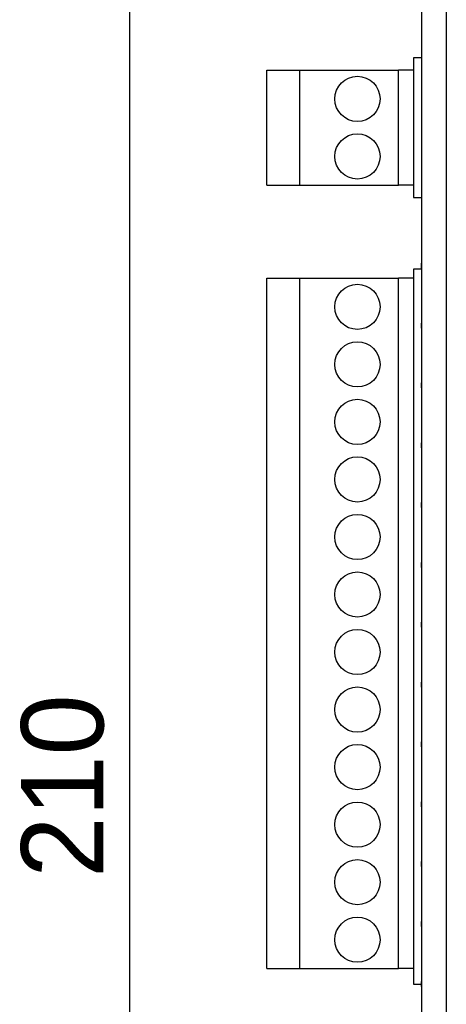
# Model space of a CAD drawing. Header units: millimetres. Extents: x 11 to 190, y 5 to 296.
# Tile 12 of 71: x 57 to 70, y 98 to 128. Entities that reach past the tile are written whole.
import ezdxf

# ---------------------------------------------------------------- set-up
doc = ezdxf.new("R2010")
doc.units = ezdxf.units.MM
doc.header["$PDSIZE"] = -1
doc.layers.add('標註文字', color=4, linetype='Continuous')
doc.styles.add('SLDTEXTSTYLE3', font='txt')
doc.dimstyles.new('SLDDIMSTYLE0', dxfattribs={"dimtxt": 2.5, "dimasz": 2.5, "dimexe": 0, "dimexo": 0.0625, "dimtad": 1, "dimlfac": 2, "dimrnd": 1e-09, "dimzin": 12, "dimdsep": 46, "dimtxsty": 'SLDTEXTSTYLE3', "dimsah": 1, "dimcen": 0.09, "dimadec": 0, "dimazin": 3, "dimtfac": 1, "dimtofl": 0, "dimtmove": 0, "dimatfit": 3, "dimfxl": 1, "dimfrac": 2, "dimtolj": 1, "dimtzin": 12, "dimarcsym": 0})

# ---------------------------------------------------------------- blocks, each defined once
blk = doc.blocks.new('_D')
at = {"layer": 'Defpoints', "color": 0, "transparency": 16777216}
for p in [(69.252, 156.957), (60.375, 51.957), (69.252, 51.957)]:
    blk.add_point(p, dxfattribs=at)
at = {"layer": '標註文字', "color": 0, "lineweight": -2, "transparency": 16777216}
for p, q in [((69.19, 156.957), (60.375, 156.957)), ((60.375, 154.457), (60.375, 54.457)), ((69.19, 51.957), (60.375, 51.957))]:
    blk.add_line(p, q, dxfattribs=at)
at = {"layer": '標註文字', "color": 0, "transparency": 16777216}
for points in [[(59.958, 154.457), (60.792, 154.457), (60.375, 156.957)], [(59.958, 54.457), (60.792, 54.457), (60.375, 51.957)]]:
    blk.add_solid(points, dxfattribs=at)
at = {"layer": '標註文字', "color": 0, "transparency": 16777216, "insert": (57.084, 104.457), "char_height": 2.5, "attachment_point": 2, "rotation": 90, "style": 'SLDTEXTSTYLE3'}
blk.add_mtext('\\A1;210', dxfattribs=at)

msp = doc.modelspace()

# ---------------------------------------------------------------- linework, layer by layer
for p, q in [((69.2524, 156.9574), (69.2524, 60.9574)), ((70.0024, 156.9574), (70.0024, 51.9574)), ((69.2474, 126.9792), (69.2474, 126.5004)), ((69.2474, 126.9792), (69.2524, 126.9792)), ((69.0024, 126.6074), (69.0024, 122.3574)), ((69.2474, 126.6074), (69.0024, 126.6074)), ((69.2474, 126.5004), (69.2524, 126.5004)), ((64.5524, 122.7324), (64.5524, 126.2324)), ((64.5524, 126.2324), (65.5524, 126.2324)), ((65.5524, 122.7324), (65.5524, 126.2324)), ((65.5524, 126.2324), (68.5524, 126.2324)), ((68.5524, 122.7324), (68.5524, 126.2324)), ((69.0024, 126.2324), (68.5524, 126.2324)), ((69.2474, 126.227), (69.2524, 126.227)), ((69.2474, 126.0657), (69.2524, 126.0657)), ((69.2474, 126.0177), (69.2524, 126.0177)), ((69.2474, 125.8734), (69.2524, 125.8734)), ((69.2474, 125.8414), (69.2524, 125.8414)), ((69.2474, 125.3922), (69.2524, 125.3922)), ((69.2474, 124.944), (69.2524, 124.944)), ((69.2474, 124.9119), (69.2524, 124.9119)), ((69.2474, 124.7837), (69.2474, 124.2533)), ((69.2474, 124.7837), (69.2524, 124.7837)), ((69.2474, 124.2533), (69.2474, 124.0946)), ((69.2474, 124.2533), (69.2524, 124.2533)), ((69.2474, 124.0946), (69.2524, 124.0946)), ((69.2474, 124.0946), (69.2474, 123.9343)), ((69.2474, 123.9343), (69.2524, 123.9343)), ((69.2474, 123.8222), (69.2524, 123.8222)), ((69.2474, 123.7741), (69.2524, 123.7741)), ((69.2474, 123.4067), (69.2524, 123.4067)), ((69.2474, 123.3709), (69.2474, 123.269)), ((69.2474, 123.0369), (69.2524, 123.0369)), ((69.2474, 122.9888), (69.2524, 122.9888)), ((69.2474, 122.9539), (69.2474, 122.8927)), ((69.2474, 122.8927), (69.2524, 122.8927)), ((69.2474, 122.8927), (69.2474, 122.8606)), ((69.2474, 122.8606), (69.2474, 122.7627)), ((69.2474, 122.8606), (69.2524, 122.8606)), ((64.5524, 122.7324), (65.5524, 122.7324)), ((65.5524, 122.7324), (68.5524, 122.7324)), ((69.0024, 122.7324), (68.5524, 122.7324)), ((69.2474, 122.7627), (69.2524, 122.7627)), ((69.2474, 122.7627), (69.2474, 122.1217)), ((69.0024, 122.3574), (69.2474, 122.3574)), ((69.2474, 122.1217), (69.2524, 122.1217)), ((69.2474, 122.0593), (69.2524, 122.0593)), ((69.0024, 120.1824), (69.0024, 98.4324)), ((69.2524, 120.1824), (69.0024, 120.1824)), ((69.2474, 120.3574), (69.2524, 120.3574)), ((69.2474, 120.2074), (69.2474, 120.3574)), ((69.2474, 120.2074), (69.2524, 120.2074)), ((64.5524, 98.9074), (64.5524, 119.9074)), ((64.5524, 119.9074), (65.5524, 119.9074)), ((65.5524, 98.9074), (65.5524, 119.9074)), ((65.5524, 119.9074), (68.5524, 119.9074)), ((68.5524, 98.9074), (68.5524, 119.9074)), ((69.0024, 119.9074), (68.5524, 119.9074)), ((69.2474, 119.839), (69.2474, 118.8774)), ((69.2474, 119.839), (69.2524, 119.839)), ((69.2474, 118.8774), (69.2524, 118.8774)), ((69.2474, 118.5374), (69.2524, 118.5374)), ((69.2474, 118.3874), (69.2474, 118.5374)), ((69.2474, 118.3874), (69.2524, 118.3874)), ((69.2474, 118.019), (69.2524, 118.019)), ((69.2474, 117.7339), (69.2524, 117.7339)), ((69.2474, 117.432), (69.2524, 117.432)), ((69.2474, 117.432), (69.2474, 117.3907)), ((69.2474, 117.3907), (69.2524, 117.3907)), ((69.2474, 117.1728), (69.2474, 117.0574)), ((69.2474, 117.1728), (69.2524, 117.1728)), ((69.2474, 117.0574), (69.2524, 117.0574)), ((69.2474, 116.5674), (69.2474, 116.7174)), ((69.2474, 116.7174), (69.2524, 116.7174)), ((69.2474, 116.5674), (69.2524, 116.5674)), ((69.2474, 116.199), (69.2524, 116.199)), ((69.2474, 115.9429), (69.2524, 115.9429)), ((69.2474, 115.751), (69.2524, 115.751)), ((69.2474, 115.5217), (69.2524, 115.5217)), ((69.2474, 115.2246), (69.2524, 115.2246)), ((69.2474, 114.8974), (69.2524, 114.8974)), ((69.2474, 114.7474), (69.2474, 114.8974)), ((69.2474, 114.7474), (69.2524, 114.7474)), ((69.2474, 114.3533), (69.2524, 114.3533)), ((69.2474, 114.3533), (69.2474, 113.7636)), ((69.2474, 113.7636), (69.2474, 113.6482)), ((69.2474, 113.7636), (69.2524, 113.7636)), ((69.2474, 113.6482), (69.2524, 113.6482)), ((69.2474, 113.6482), (69.2474, 113.4174)), ((69.2474, 113.4174), (69.2524, 113.4174)), ((69.2474, 113.0774), (69.2524, 113.0774)), ((69.2474, 112.9274), (69.2474, 113.0774)), ((69.2474, 112.9274), (69.2524, 112.9274)), ((69.2474, 112.5333), (69.2524, 112.5333)), ((69.2474, 112.5333), (69.2474, 112.4179)), ((69.2474, 112.4179), (69.2524, 112.4179)), ((69.2474, 112.4179), (69.2474, 112.2256)), ((69.2474, 112.2256), (69.2524, 112.2256)), ((69.2474, 111.9153), (69.2524, 111.9153)), ((69.2474, 111.5846), (69.2524, 111.5846)), ((69.2474, 111.2574), (69.2524, 111.2574)), ((69.2474, 111.1074), (69.2474, 111.2574)), ((69.2474, 111.1074), (69.2524, 111.1074)), ((69.2474, 110.739), (69.2524, 110.739)), ((69.2474, 110.4697), (69.2524, 110.4697)), ((69.2474, 110.4056), (69.2524, 110.4056)), ((69.2474, 110.0871), (69.2524, 110.0871)), ((69.2474, 109.7646), (69.2524, 109.7646)), ((69.2474, 109.4374), (69.2524, 109.4374)), ((69.2474, 109.2874), (69.2474, 109.4374)), ((69.2474, 109.2874), (69.2524, 109.2874)), ((69.2474, 108.8933), (69.2524, 108.8933)), ((69.2474, 108.8933), (69.2474, 108.7767)), ((69.2474, 108.7767), (69.2524, 108.7767)), ((69.2474, 107.9574), (69.2524, 107.9574)), ((69.2474, 107.4674), (69.2474, 107.6174)), ((69.2474, 107.6174), (69.2524, 107.6174)), ((69.2474, 107.4674), (69.2524, 107.4674)), ((69.2474, 107.099), (69.2524, 107.099)), ((69.2474, 106.8654), (69.2524, 106.8654)), ((69.2474, 106.6751), (69.2524, 106.6751)), ((69.2474, 106.4309), (69.2524, 106.4309)), ((69.2474, 106.1246), (69.2524, 106.1246)), ((69.2474, 105.6474), (69.2474, 105.7974)), ((69.2474, 105.7974), (69.2524, 105.7974)), ((69.2474, 105.6474), (69.2524, 105.6474)), ((69.2474, 105.279), (69.2524, 105.279)), ((69.2474, 104.8344), (69.2524, 104.8344)), ((69.2474, 104.3046), (69.2524, 104.3046)), ((69.2474, 103.8274), (69.2474, 103.9774)), ((69.2474, 103.9774), (69.2524, 103.9774)), ((69.2474, 103.8274), (69.2524, 103.8274)), ((69.2474, 103.459), (69.2524, 103.459)), ((69.2474, 102.9708), (69.2524, 102.9708)), ((69.2474, 102.4846), (69.2524, 102.4846)), ((69.2474, 102.0074), (69.2474, 102.1574)), ((69.2474, 102.1574), (69.2524, 102.1574)), ((69.2474, 102.0074), (69.2524, 102.0074)), ((69.2474, 101.639), (69.2474, 100.6774)), ((69.2474, 101.639), (69.2524, 101.639)), ((69.2474, 100.6774), (69.2524, 100.6774)), ((69.2474, 100.3374), (69.2524, 100.3374)), ((69.2474, 100.1874), (69.2474, 100.3374)), ((69.2474, 100.1874), (69.2524, 100.1874)), ((69.2474, 99.819), (69.2524, 99.819)), ((69.2474, 99.5339), (69.2524, 99.5339)), ((69.2474, 99.232), (69.2524, 99.232)), ((69.2474, 99.232), (69.2474, 99.1907)), ((69.2474, 99.1907), (69.2524, 99.1907)), ((64.5524, 98.9074), (65.5524, 98.9074)), ((65.5524, 98.9074), (68.5524, 98.9074)), ((69.0024, 98.9074), (68.5524, 98.9074)), ((69.2474, 98.9728), (69.2474, 98.8574)), ((69.2474, 98.9728), (69.2524, 98.9728)), ((69.2474, 98.8574), (69.2524, 98.8574)), ((69.0024, 98.4324), (69.2474, 98.4324)), ((69.2474, 98.5074), (69.2524, 98.5074)), ((69.2474, 98.3574), (69.2474, 98.5074)), ((69.2474, 98.3574), (69.2524, 98.3574))]:
    msp.add_line(p, q)
for centre in [(67.3024, 125.3574), (67.3024, 123.6074), (67.3024, 119.0324), (67.3024, 117.2824), (67.3024, 115.5324), (67.3024, 113.7824), (67.3024, 112.0324), (67.3024, 110.2824), (67.3024, 108.5324), (67.3024, 106.7824), (67.3024, 105.0324), (67.3024, 103.2824), (67.3024, 101.5324), (67.3024, 99.7824)]:
    msp.add_circle(centre, 0.6875)

# ---------------------------------------------------------------- dimensions: what is measured, and where the dimension line sits
at = {"layer": '標註文字'}
dim = msp.add_linear_dim(base=(60.3751, 51.9574), p1=(69.2524, 156.9574), p2=(69.2524, 51.9574), angle=90, dimstyle='SLDDIMSTYLE0', dxfattribs=at)
dim.commit()
dim.dimension.update_dxf_attribs({"geometry": '_D', "text_midpoint": (60.3751, 104.4574), "dimtype": 160})

doc.saveas('drawing.dxf')
